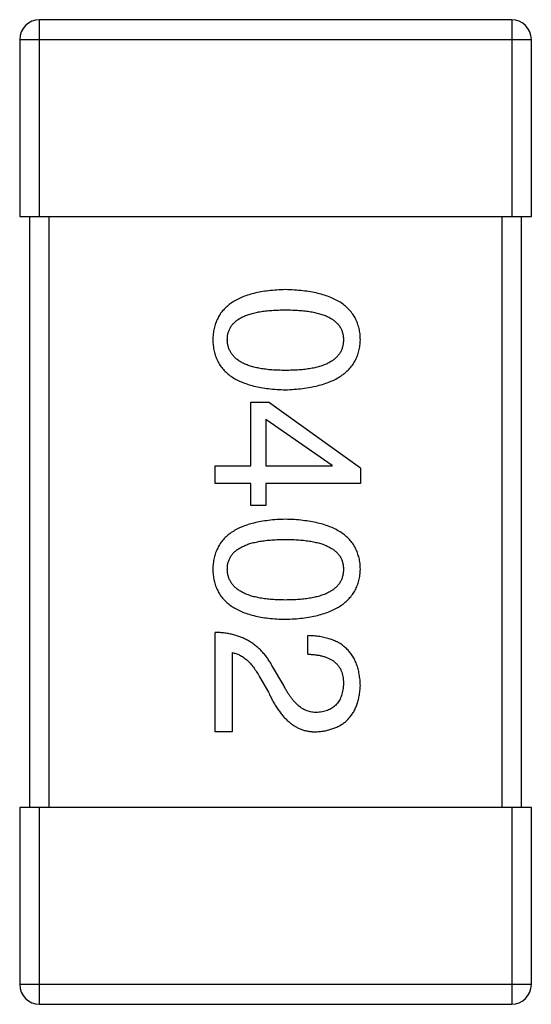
# Model space of a CAD drawing. Header units: millimetres. Extents: x 42 to 554, y 166 to 335.
# Tile 79 of 256: x 403.515 to 404.035, y 241.781 to 242.781. Entities that reach past the tile are written whole.
import ezdxf

# ---------------------------------------------------------------- set-up
doc = ezdxf.new("R2010")
doc.units = ezdxf.units.MM
doc.header["$LTSCALE"] = 30.734
doc.layers.get('0').update_dxf_attribs({"linetype": 'CONTINUOUS'})

msp = doc.modelspace()

# ---------------------------------------------------------------- linework, layer by layer
at = {"linetype": 'Continuous'}
for p, q in [((403.5353, 242.5811), (403.5353, 242.7811)), ((404.0153, 242.7811), (403.5353, 242.7811)), ((404.0153, 242.7811), (404.0153, 242.5811)), ((403.5153, 242.7611), (403.5153, 242.5811)), ((403.5153, 242.7611), (404.0353, 242.7611)), ((404.0353, 242.5811), (404.0353, 242.7611)), ((403.5153, 242.5811), (404.0353, 242.5811)), ((403.5253, 242.5811), (403.5253, 241.9811)), ((403.5453, 241.9811), (403.5453, 242.5811)), ((404.0053, 242.5811), (404.0053, 241.9811)), ((404.0253, 241.9811), (404.0253, 242.5811)), ((403.7501, 242.328), (403.7501, 242.3927)), ((403.7501, 242.3927), (403.7681, 242.3927)), ((403.8615, 242.3255), (403.7681, 242.3927)), ((403.7656, 242.3755), (403.7656, 242.328)), ((403.7656, 242.3755), (403.8329, 242.3288)), ((403.714, 242.3099), (403.714, 242.328)), ((403.714, 242.328), (403.7501, 242.328)), ((403.7656, 242.328), (403.8329, 242.328)), ((403.8329, 242.328), (403.8329, 242.3288)), ((403.8615, 242.3255), (403.8615, 242.3099)), ((403.7501, 242.3099), (403.714, 242.3099)), ((403.7501, 242.2878), (403.7501, 242.3099)), ((403.7656, 242.3099), (403.7656, 242.2878)), ((403.8615, 242.3099), (403.7656, 242.3099)), ((403.7656, 242.2878), (403.7501, 242.2878)), ((403.714, 242.0579), (403.714, 242.1588)), ((403.8083, 242.1366), (403.8083, 242.1555)), ((403.7312, 242.1383), (403.7312, 242.0579)), ((403.7837, 242.1047), (403.7722, 242.1243)), ((403.7591, 242.1137), (403.7681, 242.0981)), ((403.7312, 242.0579), (403.714, 242.0579)), ((403.5153, 241.9811), (403.5153, 241.8011)), ((404.0353, 241.9811), (403.5153, 241.9811)), ((403.5353, 241.7811), (403.5353, 241.9811)), ((404.0153, 241.9811), (404.0153, 241.7811)), ((404.0353, 241.8011), (404.0353, 241.9811)), ((404.0353, 241.8011), (403.5153, 241.8011)), ((403.5353, 241.7811), (404.0153, 241.7811))]:
    msp.add_line(p, q, dxfattribs=at)
for centre, start, end in [((403.5353, 242.7611), 90, 180), ((404.0153, 242.7611), 0, 90), ((403.5353, 241.8011), 180, 270), ((404.0153, 241.8011), 270, 0)]:
    msp.add_arc(centre, 0.02, start, end, dxfattribs=at)
for points, knots in [([(403.7853, 242.5069), (403.7824, 242.5068), (403.7767, 242.5066), (403.7684, 242.5058), (403.7606, 242.5047), (403.7535, 242.5032), (403.7469, 242.5013), (403.7408, 242.4991), (403.7353, 242.4965), (403.7304, 242.4934), (403.726, 242.4901), (403.7222, 242.4863), (403.719, 242.4822), (403.7164, 242.4777), (403.7143, 242.4728), (403.7128, 242.4675), (403.7118, 242.4619), (403.7116, 242.458), (403.7115, 242.456)], [0, 0, 0, 0, 0.087693, 0.170223, 0.247496, 0.319826, 0.387768, 0.451403, 0.511459, 0.568358, 0.622671, 0.675251, 0.726739, 0.778422, 0.830759, 0.884394, 0.940865, 1, 1, 1, 1]), ([(403.8615, 242.456), (403.8615, 242.458), (403.8613, 242.4619), (403.8603, 242.4675), (403.8587, 242.4728), (403.8566, 242.4777), (403.8538, 242.4822), (403.8505, 242.4863), (403.8466, 242.4901), (403.8421, 242.4935), (403.837, 242.4965), (403.8313, 242.4991), (403.825, 242.5013), (403.8182, 242.5032), (403.8108, 242.5047), (403.8028, 242.5058), (403.7943, 242.5066), (403.7884, 242.5068), (403.7853, 242.5069)], [0, 0, 0, 0, 0.057911, 0.113262, 0.165956, 0.217443, 0.268511, 0.319665, 0.372, 0.426129, 0.483365, 0.543779, 0.607756, 0.676562, 0.749704, 0.827713, 0.911177, 1, 1, 1, 1]), ([(403.7263, 242.456), (403.7264, 242.4573), (403.7264, 242.4597), (403.7271, 242.4631), (403.7283, 242.4664), (403.73, 242.4694), (403.732, 242.4721), (403.7346, 242.4746), (403.7376, 242.4769), (403.7411, 242.4789), (403.745, 242.4807), (403.7494, 242.4822), (403.7543, 242.4834), (403.7596, 242.4846), (403.7654, 242.4854), (403.7716, 242.4859), (403.7783, 242.4863), (403.7829, 242.4863), (403.7853, 242.4864)], [0, 0, 0, 0, 0.049766, 0.097012, 0.143225, 0.188786, 0.235079, 0.282962, 0.333687, 0.387747, 0.445963, 0.508657, 0.576545, 0.649868, 0.72822, 0.812712, 0.903543, 1, 1, 1, 1]), ([(403.7853, 242.4864), (403.7877, 242.4863), (403.7923, 242.4863), (403.799, 242.4859), (403.8052, 242.4854), (403.811, 242.4846), (403.8163, 242.4834), (403.8212, 242.4822), (403.8256, 242.4807), (403.8295, 242.4789), (403.833, 242.4769), (403.8361, 242.4746), (403.8386, 242.4721), (403.8407, 242.4694), (403.8424, 242.4664), (403.8435, 242.4631), (403.8442, 242.4597), (403.8443, 242.4573), (403.8443, 242.456)], [0, 0, 0, 0, 0.096452, 0.187278, 0.271765, 0.350519, 0.423437, 0.491321, 0.554011, 0.612224, 0.666281, 0.717003, 0.764884, 0.811423, 0.856783, 0.902993, 0.950236, 1, 1, 1, 1]), ([(403.7115, 242.456), (403.7116, 242.454), (403.7118, 242.4502), (403.7128, 242.4445), (403.7143, 242.4393), (403.7164, 242.4344), (403.719, 242.4299), (403.7222, 242.4257), (403.726, 242.422), (403.7304, 242.4186), (403.7353, 242.4156), (403.7408, 242.413), (403.7469, 242.4108), (403.7535, 242.4089), (403.7606, 242.4074), (403.7684, 242.4063), (403.7767, 242.4055), (403.7824, 242.4053), (403.7853, 242.4052)], [0, 0, 0, 0, 0.059134, 0.115603, 0.169236, 0.221572, 0.273254, 0.32474, 0.377319, 0.431815, 0.488555, 0.548609, 0.612242, 0.680182, 0.75251, 0.829782, 0.91231, 1, 1, 1, 1]), ([(403.7853, 242.4249), (403.783, 242.4249), (403.7784, 242.425), (403.7718, 242.4253), (403.7656, 242.4259), (403.7599, 242.4268), (403.7547, 242.4278), (403.7498, 242.4292), (403.7454, 242.4307), (403.7415, 242.4326), (403.738, 242.4346), (403.735, 242.437), (403.7324, 242.4395), (403.7302, 242.4424), (403.7286, 242.4454), (403.7273, 242.4487), (403.7265, 242.4523), (403.7264, 242.4548), (403.7263, 242.456)], [0, 0, 0, 0, 0.094834, 0.184067, 0.267029, 0.344713, 0.417334, 0.484367, 0.546941, 0.604717, 0.65953, 0.710539, 0.759381, 0.806382, 0.853027, 0.900623, 0.949121, 1, 1, 1, 1]), ([(403.7853, 242.4052), (403.7883, 242.4053), (403.7942, 242.4056), (403.8027, 242.4065), (403.8106, 242.4077), (403.8179, 242.4092), (403.8247, 242.4111), (403.8309, 242.4134), (403.8366, 242.416), (403.8416, 242.419), (403.8462, 242.4224), (403.8501, 242.4261), (403.8535, 242.4302), (403.8563, 242.4347), (403.8585, 242.4395), (403.8601, 242.4447), (403.8612, 242.4502), (403.8614, 242.4541), (403.8615, 242.456)], [0, 0, 0, 0, 0.088475, 0.171606, 0.249595, 0.322626, 0.391327, 0.455765, 0.516374, 0.573675, 0.628522, 0.681161, 0.732559, 0.783563, 0.83504, 0.887639, 0.942585, 1, 1, 1, 1]), ([(403.8443, 242.456), (403.8443, 242.4548), (403.8442, 242.4523), (403.8435, 242.4487), (403.8424, 242.4454), (403.8407, 242.4423), (403.8386, 242.4395), (403.8361, 242.4369), (403.833, 242.4347), (403.8295, 242.4325), (403.8256, 242.4307), (403.8212, 242.4292), (403.8163, 242.4278), (403.811, 242.4267), (403.8053, 242.4259), (403.799, 242.4253), (403.7923, 242.425), (403.7877, 242.4249), (403.7853, 242.4249)], [0, 0, 0, 0, 0.050604, 0.098688, 0.145699, 0.191791, 0.238625, 0.286717, 0.337546, 0.391814, 0.449755, 0.512106, 0.579685, 0.652048, 0.730262, 0.814146, 0.904281, 1, 1, 1, 1]), ([(403.7853, 242.2737), (403.7824, 242.2736), (403.7767, 242.2734), (403.7684, 242.2726), (403.7606, 242.2715), (403.7535, 242.27), (403.7469, 242.2682), (403.7408, 242.2659), (403.7353, 242.2633), (403.7304, 242.2603), (403.726, 242.257), (403.7222, 242.2532), (403.719, 242.249), (403.7164, 242.2445), (403.7143, 242.2396), (403.7128, 242.2344), (403.7118, 242.2288), (403.7116, 242.2249), (403.7115, 242.2229)], [0, 0, 0, 0, 0.087693, 0.170223, 0.247496, 0.319826, 0.387768, 0.451403, 0.511459, 0.568358, 0.622671, 0.675251, 0.726739, 0.778422, 0.830759, 0.884394, 0.940865, 1, 1, 1, 1]), ([(403.8615, 242.2229), (403.8615, 242.2249), (403.8613, 242.2288), (403.8603, 242.2344), (403.8587, 242.2396), (403.8566, 242.2445), (403.8538, 242.2491), (403.8505, 242.2532), (403.8466, 242.257), (403.8421, 242.2603), (403.837, 242.2633), (403.8313, 242.2659), (403.825, 242.2682), (403.8182, 242.27), (403.8108, 242.2715), (403.8028, 242.2726), (403.7943, 242.2734), (403.7884, 242.2736), (403.7853, 242.2737)], [0, 0, 0, 0, 0.057911, 0.113262, 0.165956, 0.217443, 0.268511, 0.319665, 0.372, 0.426129, 0.483365, 0.543779, 0.607756, 0.676562, 0.749704, 0.827713, 0.911177, 1, 1, 1, 1]), ([(403.7263, 242.2229), (403.7264, 242.2241), (403.7264, 242.2265), (403.7271, 242.23), (403.7283, 242.2332), (403.73, 242.2362), (403.732, 242.239), (403.7346, 242.2415), (403.7376, 242.2437), (403.7411, 242.2457), (403.745, 242.2475), (403.7494, 242.2491), (403.7543, 242.2503), (403.7596, 242.2514), (403.7654, 242.2522), (403.7716, 242.2528), (403.7783, 242.2531), (403.7829, 242.2532), (403.7853, 242.2532)], [0, 0, 0, 0, 0.049766, 0.097012, 0.143225, 0.188786, 0.235079, 0.282962, 0.333687, 0.387747, 0.445963, 0.508657, 0.576545, 0.649868, 0.72822, 0.812712, 0.903543, 1, 1, 1, 1]), ([(403.7853, 242.2532), (403.7877, 242.2532), (403.7923, 242.2531), (403.799, 242.2528), (403.8052, 242.2522), (403.811, 242.2514), (403.8163, 242.2503), (403.8212, 242.2491), (403.8256, 242.2475), (403.8295, 242.2457), (403.833, 242.2437), (403.8361, 242.2415), (403.8386, 242.239), (403.8407, 242.2362), (403.8424, 242.2332), (403.8435, 242.23), (403.8442, 242.2265), (403.8443, 242.2241), (403.8443, 242.2229)], [0, 0, 0, 0, 0.096452, 0.187278, 0.271765, 0.350519, 0.423437, 0.491321, 0.554011, 0.612224, 0.666281, 0.717003, 0.764884, 0.811423, 0.856783, 0.902993, 0.950236, 1, 1, 1, 1]), ([(403.7115, 242.2229), (403.7116, 242.2209), (403.7118, 242.217), (403.7128, 242.2114), (403.7143, 242.2061), (403.7164, 242.2012), (403.719, 242.1967), (403.7222, 242.1926), (403.726, 242.1888), (403.7304, 242.1854), (403.7353, 242.1825), (403.7408, 242.1799), (403.7469, 242.1776), (403.7535, 242.1757), (403.7606, 242.1742), (403.7684, 242.1731), (403.7767, 242.1724), (403.7824, 242.1722), (403.7853, 242.1721)], [0, 0, 0, 0, 0.059134, 0.115603, 0.169236, 0.221572, 0.273254, 0.32474, 0.377319, 0.431815, 0.488555, 0.548609, 0.612242, 0.680182, 0.75251, 0.829782, 0.91231, 1, 1, 1, 1]), ([(403.7853, 242.1917), (403.783, 242.1918), (403.7784, 242.1918), (403.7718, 242.1922), (403.7656, 242.1928), (403.7599, 242.1936), (403.7547, 242.1947), (403.7498, 242.196), (403.7454, 242.1976), (403.7415, 242.1994), (403.738, 242.2015), (403.735, 242.2038), (403.7324, 242.2064), (403.7302, 242.2092), (403.7286, 242.2123), (403.7273, 242.2156), (403.7265, 242.2192), (403.7264, 242.2216), (403.7263, 242.2229)], [0, 0, 0, 0, 0.094834, 0.184067, 0.267029, 0.344713, 0.417334, 0.484367, 0.546941, 0.604717, 0.65953, 0.710539, 0.759381, 0.806382, 0.853027, 0.900623, 0.949121, 1, 1, 1, 1]), ([(403.8443, 242.2229), (403.8443, 242.2216), (403.8442, 242.2192), (403.8435, 242.2156), (403.8424, 242.2123), (403.8407, 242.2092), (403.8386, 242.2064), (403.8361, 242.2038), (403.833, 242.2015), (403.8295, 242.1994), (403.8256, 242.1976), (403.8212, 242.196), (403.8163, 242.1947), (403.811, 242.1936), (403.8053, 242.1928), (403.799, 242.1922), (403.7923, 242.1918), (403.7877, 242.1918), (403.7853, 242.1917)], [0, 0, 0, 0, 0.050604, 0.098688, 0.145699, 0.191791, 0.238625, 0.286717, 0.337546, 0.391814, 0.449755, 0.512106, 0.579685, 0.652048, 0.730262, 0.814146, 0.904281, 1, 1, 1, 1]), ([(403.7853, 242.1721), (403.7883, 242.1722), (403.7942, 242.1725), (403.8027, 242.1733), (403.8106, 242.1745), (403.8179, 242.176), (403.8247, 242.1779), (403.8309, 242.1802), (403.8366, 242.1829), (403.8416, 242.1859), (403.8462, 242.1892), (403.8501, 242.193), (403.8535, 242.1971), (403.8563, 242.2015), (403.8585, 242.2064), (403.8601, 242.2115), (403.8612, 242.2171), (403.8614, 242.2209), (403.8615, 242.2229)], [0, 0, 0, 0, 0.088475, 0.171606, 0.249595, 0.322626, 0.391327, 0.455765, 0.516374, 0.573675, 0.628522, 0.681161, 0.732559, 0.783563, 0.83504, 0.887639, 0.942585, 1, 1, 1, 1]), ([(403.7722, 242.1243), (403.7714, 242.1257), (403.7699, 242.1284), (403.7674, 242.1322), (403.7647, 242.1358), (403.7618, 242.1391), (403.7588, 242.1422), (403.7556, 242.1449), (403.7522, 242.1475), (403.7487, 242.1498), (403.7449, 242.1518), (403.741, 242.1536), (403.7369, 242.1551), (403.7327, 242.1564), (403.7283, 242.1574), (403.7237, 242.1581), (403.7189, 242.1586), (403.7157, 242.1587), (403.714, 242.1588)], [0, 0, 0, 0, 0.065828, 0.130094, 0.192451, 0.254037, 0.313974, 0.373757, 0.433048, 0.492243, 0.551902, 0.611758, 0.672678, 0.734814, 0.798569, 0.863693, 0.930488, 1, 1, 1, 1]), ([(403.8615, 242.1047), (403.8614, 242.1067), (403.8613, 242.1106), (403.8604, 242.1163), (403.8593, 242.1216), (403.8577, 242.1266), (403.8557, 242.1311), (403.8534, 242.1353), (403.8506, 242.1391), (403.8475, 242.1424), (403.8439, 242.1454), (403.84, 242.1481), (403.8356, 242.1503), (403.8309, 242.1521), (403.8258, 242.1535), (403.8203, 242.1546), (403.8144, 242.1553), (403.8104, 242.1554), (403.8083, 242.1555)], [0, 0, 0, 0, 0.07282, 0.141057, 0.2062, 0.267672, 0.326735, 0.383519, 0.439188, 0.494454, 0.549628, 0.605958, 0.66397, 0.72402, 0.787502, 0.854127, 0.925065, 1, 1, 1, 1]), ([(403.7312, 242.1383), (403.7325, 242.138), (403.7351, 242.1375), (403.7389, 242.1359), (403.7426, 242.1337), (403.7461, 242.1309), (403.7496, 242.1275), (403.7529, 242.1235), (403.7561, 242.1188), (403.7581, 242.1154), (403.7591, 242.1137)], [0, 0, 0, 0, 0.103034, 0.208166, 0.318255, 0.434664, 0.559728, 0.695394, 0.841708, 1, 1, 1, 1]), ([(403.8083, 242.1366), (403.8097, 242.1366), (403.8125, 242.1365), (403.8166, 242.136), (403.8205, 242.1354), (403.824, 242.1345), (403.8272, 242.1334), (403.8302, 242.1322), (403.8329, 242.1307), (403.8353, 242.1289), (403.8375, 242.1269), (403.8393, 242.1248), (403.8409, 242.1223), (403.8422, 242.1197), (403.8431, 242.1169), (403.8438, 242.1138), (403.8442, 242.1105), (403.8443, 242.1083), (403.8443, 242.1071)], [0, 0, 0, 0, 0.082594, 0.15978, 0.232961, 0.301462, 0.365595, 0.426678, 0.484662, 0.540809, 0.595146, 0.648401, 0.702272, 0.757102, 0.813447, 0.872233, 0.934055, 1, 1, 1, 1]), ([(403.8181, 242.0776), (403.8173, 242.0776), (403.8157, 242.0775), (403.8133, 242.0776), (403.8109, 242.078), (403.8085, 242.0786), (403.8063, 242.0795), (403.804, 242.0806), (403.8018, 242.082), (403.7996, 242.0836), (403.7975, 242.0854), (403.7954, 242.0874), (403.7933, 242.0897), (403.7913, 242.0922), (403.7893, 242.095), (403.7874, 242.098), (403.7855, 242.1012), (403.7843, 242.1035), (403.7837, 242.1047)], [0, 0, 0, 0, 0.052237, 0.103888, 0.155485, 0.207395, 0.259864, 0.31356, 0.369176, 0.4266, 0.486836, 0.550048, 0.61567, 0.685271, 0.75824, 0.834614, 0.915635, 1, 1, 1, 1]), ([(403.8173, 242.0579), (403.819, 242.0581), (403.8223, 242.0584), (403.8271, 242.0591), (403.8315, 242.0603), (403.8357, 242.0617), (403.8396, 242.0635), (403.8431, 242.0656), (403.8464, 242.068), (403.8493, 242.0708), (403.8519, 242.0739), (403.8543, 242.0773), (403.8563, 242.0811), (403.858, 242.0852), (403.8593, 242.0896), (403.8604, 242.0943), (403.8612, 242.0994), (403.8614, 242.1029), (403.8615, 242.1047)], [0, 0, 0, 0, 0.070688, 0.137741, 0.201612, 0.262778, 0.321223, 0.378455, 0.434411, 0.490146, 0.546362, 0.603392, 0.662208, 0.723401, 0.787372, 0.85442, 0.925153, 1, 1, 1, 1]), ([(403.8443, 242.1071), (403.8443, 242.106), (403.8442, 242.1038), (403.8438, 242.1006), (403.8432, 242.0976), (403.8425, 242.0949), (403.8415, 242.0923), (403.8403, 242.0899), (403.8389, 242.0878), (403.8374, 242.0858), (403.8356, 242.0841), (403.8337, 242.0825), (403.8316, 242.0812), (403.8293, 242.08), (403.8267, 242.0791), (403.824, 242.0784), (403.8211, 242.0779), (403.8191, 242.0777), (403.8181, 242.0776)], [0, 0, 0, 0, 0.076112, 0.148436, 0.216883, 0.281466, 0.34298, 0.402356, 0.459881, 0.51546, 0.571111, 0.62658, 0.683162, 0.741007, 0.801404, 0.863825, 0.930544, 1, 1, 1, 1]), ([(403.7681, 242.0981), (403.7689, 242.0964), (403.7704, 242.0931), (403.7729, 242.0884), (403.7755, 242.084), (403.7782, 242.08), (403.7809, 242.0762), (403.7838, 242.0729), (403.7867, 242.0698), (403.7898, 242.0672), (403.7929, 242.0648), (403.7961, 242.0628), (403.7994, 242.0611), (403.8028, 242.0598), (403.8063, 242.0588), (403.8099, 242.0582), (403.8136, 242.0578), (403.816, 242.0579), (403.8173, 242.0579)], [0, 0, 0, 0, 0.082731, 0.161257, 0.236138, 0.307554, 0.375712, 0.440848, 0.502916, 0.562567, 0.619798, 0.675716, 0.73039, 0.78386, 0.837315, 0.890547, 0.944917, 1, 1, 1, 1])]:
    msp.add_open_spline(points, degree=3, knots=knots, dxfattribs=at)

doc.saveas('drawing.dxf')
